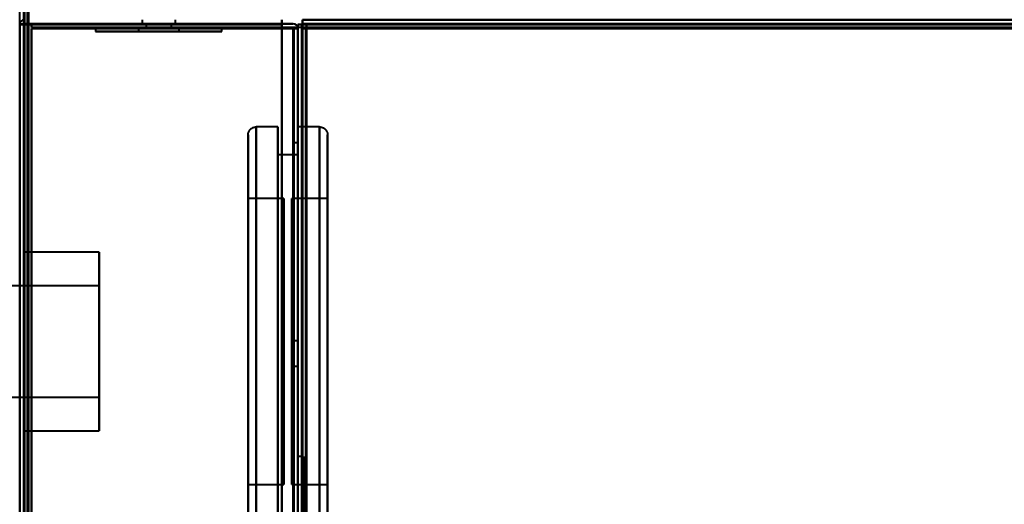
# Model space of a CAD drawing. Header units: millimetres. Extents: x -1087 to 1688, y -120 to 1010.
# Tile 41 of 86: x -533 to -409, y 842 to 903. Entities that reach past the tile are written whole.
import ezdxf

# ---------------------------------------------------------------- set-up
doc = ezdxf.new("R2010")
doc.units = ezdxf.units.MM
doc.layers.add('G-IMPT', color=8, linetype='Continuous', lineweight=40)

# ---------------------------------------------------------------- blocks, each defined once
blk = doc.blocks.new('NEXA 700 CALQUES_dwg-751640-Arrière')
at = {"layer": 'G-IMPT'}
for p, q in [((-532.53, 937.27), (-532.53, 129.47)), ((-533.03, 902.77), (-532.43, 902.77)), ((-533.03, 902.77), (-532.43, 902.77)), ((-532.43, 902.77), (-533.03, 902.77)), ((-532.43, 902.77), (-533.03, 902.77)), ((535.47, 902.37), (-531.53, 902.37)), ((-523.48, 902.37), (-523.48, 901.87)), ((-523.48, 902.37), (-523.48, 901.87)), ((-523.48, 902.37), (-512.49, 902.37)), ((-523.48, 902.37), (-518.58, 902.37)), ((-523.48, 902.37), (-512.49, 902.37)), ((-523.48, 902.37), (-518.58, 902.37)), ((-507.58, 902.37), (-523.48, 902.37)), ((-507.58, 902.37), (-523.48, 902.37)), ((-507.58, 902.37), (-523.48, 902.37)), ((-507.58, 902.37), (-523.48, 902.37)), ((-518.58, 902.37), (-507.58, 902.37)), ((-518.58, 902.37), (-507.58, 902.37)), ((-518.08, 902.37), (-518.08, 901.87)), ((-518.08, 902.37), (-518.08, 901.87)), ((-518.08, 902.37), (-512.98, 902.37)), ((-518.08, 902.37), (-512.98, 902.37)), ((-518.08, 902.37), (-512.98, 902.37)), ((-518.08, 902.37), (-512.98, 902.37)), ((-516.51, 902.37), (-518.08, 902.37)), ((-514.55, 902.37), (-518.08, 902.37)), ((-516.51, 902.37), (-518.08, 902.37)), ((-514.55, 902.37), (-518.08, 902.37)), ((-517.63, 903.37), (-517.63, 902.87)), ((-517.63, 903.37), (-517.63, 902.87)), ((-517.63, 902.87), (-513.43, 902.87)), ((-517.63, 902.87), (-513.43, 902.87)), ((-517.63, 902.87), (-513.43, 902.87)), ((-517.63, 902.87), (-513.43, 902.87)), ((-513.43, 902.87), (-517.63, 902.87)), ((-513.43, 902.87), (-517.63, 902.87)), ((-513.43, 902.87), (-517.63, 902.87)), ((-513.43, 902.87), (-517.63, 902.87)), ((-517.13, 902.87), (-517.13, 902.37)), ((-517.13, 902.87), (-517.13, 902.37)), ((-517.13, 902.87), (-515.53, 902.87)), ((-517.13, 902.87), (-515.53, 902.87)), ((-515.53, 902.87), (-517.13, 902.87)), ((-513.93, 902.87), (-517.13, 902.87)), ((-515.53, 902.87), (-517.13, 902.87)), ((-513.93, 902.87), (-517.13, 902.87)), ((-517.13, 902.37), (-513.93, 902.37)), ((-517.13, 902.37), (-513.93, 902.37)), ((-517.13, 902.37), (-513.93, 902.37)), ((-517.13, 902.37), (-513.93, 902.37)), ((-513.93, 902.37), (-517.13, 902.37)), ((-513.93, 902.37), (-517.13, 902.37)), ((-513.93, 902.37), (-517.13, 902.37)), ((-513.93, 902.37), (-517.13, 902.37)), ((-512.98, 902.37), (-516.51, 902.37)), ((-512.98, 902.37), (-516.51, 902.37)), ((-515.53, 902.87), (-513.93, 902.87)), ((-515.53, 902.87), (-513.93, 902.87)), ((-513.93, 902.87), (-515.53, 902.87)), ((-513.93, 902.87), (-515.53, 902.87)), ((-513.93, 902.37), (-513.93, 902.87)), ((-513.93, 902.37), (-513.93, 902.87)), ((-513.43, 902.87), (-513.43, 903.37)), ((-513.43, 902.87), (-513.43, 903.37)), ((-512.98, 901.87), (-512.98, 902.37)), ((-512.98, 901.87), (-512.98, 902.37)), ((-507.58, 901.87), (-507.58, 902.37)), ((-507.58, 901.87), (-507.58, 902.37)), ((-498.03, 902.27), (-498.63, 902.27)), ((-498.63, 902.27), (-498.03, 902.27)), ((-498.03, 902.27), (-498.63, 902.27)), ((-498.63, 902.27), (-498.03, 902.27)), ((-498.03, 902.77), (-498.03, 128.97)), ((-498.03, 902.77), (-497.43, 902.77)), ((-497.43, 902.77), (-498.03, 902.77)), ((-498.03, 129.47), (-498.03, 902.27)), ((-497.53, 902.27), (-496.93, 902.27)), ((-496.93, 902.27), (-497.53, 902.27)), ((501.37, 903.37), (-497.43, 903.37)), ((-497.43, 902.77), (-497.43, 903.37)), ((-497.43, 903.37), (-497.43, 902.77)), ((-496.93, 902.27), (-496.93, 902.87)), ((-496.93, 902.87), (-496.93, 902.27)), ((-523.48, 901.87), (-508.19, 901.87)), ((-523.48, 901.87), (-508.19, 901.87)), ((-512.49, 901.87), (-523.48, 901.87)), ((-512.49, 901.87), (-523.48, 901.87)), ((-522.87, 901.87), (-507.58, 901.87)), ((-522.87, 901.87), (-507.58, 901.87)), ((-508.19, 901.87), (-518.58, 901.87)), ((-508.19, 901.87), (-518.58, 901.87)), ((-518.08, 901.87), (-514.55, 901.87)), ((-518.08, 901.87), (-514.55, 901.87)), ((-513.17, 901.87), (-518.08, 901.87)), ((-513.17, 901.87), (-518.08, 901.87)), ((-512.98, 901.87), (-517.89, 901.87)), ((-512.98, 901.87), (-517.89, 901.87)), ((-516.51, 901.87), (-513.17, 901.87)), ((-516.51, 901.87), (-513.17, 901.87)), ((-514.55, 901.87), (-512.98, 901.87)), ((-514.55, 901.87), (-512.98, 901.87)), ((-513.17, 901.87), (-512.98, 901.87)), ((-513.17, 901.87), (-512.98, 901.87)), ((-507.58, 901.87), (-512.49, 901.87)), ((-507.58, 901.87), (-512.49, 901.87)), ((-507.58, 901.87), (-508.19, 901.87)), ((-507.58, 901.87), (-508.19, 901.87)), ((-500.53, 889.87), (-503.28, 889.87)), ((-503.28, 889.87), (-503.28, 862.87)), ((-503.28, 889.87), (-503.28, 835.87)), ((-503.28, 862.87), (-503.28, 889.87)), ((-500.53, 889.87), (-500.53, 862.87)), ((-500.53, 862.87), (-500.53, 889.87)), ((-495.28, 889.87), (-498.03, 889.87)), ((-498.03, 862.87), (-498.03, 889.87)), ((-498.03, 889.87), (-498.03, 835.87)), ((-498.03, 889.87), (-498.03, 835.87)), ((-495.28, 835.87), (-495.28, 889.87)), ((-495.28, 835.87), (-495.28, 889.87)), ((-495.28, 889.87), (-495.28, 862.87)), ((-495.28, 889.87), (-495.28, 862.87)), ((-504.28, 888.87), (-504.28, 862.87)), ((-504.28, 862.87), (-504.28, 888.87)), ((-504.28, 836.87), (-504.28, 888.87)), ((-494.28, 862.87), (-494.28, 888.87)), ((-494.28, 888.87), (-494.28, 862.87)), ((-494.28, 888.87), (-494.28, 836.87)), ((-498.03, 887.87), (-498.53, 887.87)), ((-498.53, 887.87), (-498.53, 862.87)), ((-498.53, 862.87), (-498.53, 887.87)), ((-498.03, 887.87), (-498.03, 862.87)), ((-498.03, 862.87), (-498.03, 887.87)), ((-498.03, 886.37), (-500.53, 886.37)), ((-500.53, 886.37), (-500.53, 862.87)), ((-500.53, 862.87), (-500.53, 886.37)), ((-498.03, 886.37), (-498.03, 862.87)), ((-498.03, 862.87), (-498.03, 886.37)), ((-499.78, 880.87), (-504.28, 880.87)), ((-504.28, 880.87), (-504.28, 862.87)), ((-504.28, 844.87), (-504.28, 880.87)), ((-504.28, 844.87), (-504.28, 880.87)), ((-499.78, 880.87), (-499.78, 844.87)), ((-499.78, 880.87), (-499.78, 844.87)), ((-499.78, 862.87), (-499.78, 880.87)), ((-494.28, 880.87), (-498.78, 880.87)), ((-498.78, 862.87), (-498.78, 880.87)), ((-498.78, 880.87), (-498.78, 862.87)), ((-494.28, 862.87), (-494.28, 880.87)), ((-494.28, 880.87), (-494.28, 862.87)), ((-523.03, 874.12), (-532.53, 874.12)), ((-532.53, 862.87), (-532.53, 874.12)), ((-532.53, 874.12), (-532.53, 862.87)), ((-523.03, 851.62), (-523.03, 874.12)), ((-523.03, 851.62), (-523.03, 874.12)), ((-523.03, 874.12), (-523.03, 862.87)), ((-523.03, 869.87), (-564.03, 869.87)), ((-523.03, 862.87), (-523.03, 869.87)), ((-523.03, 869.87), (-523.03, 862.87)), ((-532.53, 851.62), (-532.53, 862.87)), ((-532.53, 862.87), (-532.53, 851.62)), ((-523.03, 855.87), (-523.03, 862.87)), ((-523.03, 862.87), (-523.03, 855.87)), ((-523.03, 862.87), (-523.03, 851.62)), ((-523.03, 862.87), (-523.03, 851.62)), ((-504.28, 862.87), (-504.28, 844.87)), ((-504.28, 862.87), (-504.28, 844.87)), ((-504.28, 862.87), (-504.28, 836.87)), ((-504.28, 836.87), (-504.28, 862.87)), ((-503.28, 862.87), (-503.28, 835.87)), ((-503.28, 835.87), (-503.28, 862.87)), ((-500.53, 862.87), (-500.53, 835.87)), ((-500.53, 835.87), (-500.53, 862.87)), ((-500.53, 862.87), (-500.53, 839.37)), ((-500.53, 839.37), (-500.53, 862.87)), ((-499.78, 844.87), (-499.78, 862.87)), ((-499.78, 844.87), (-499.78, 862.87)), ((-498.78, 844.87), (-498.78, 862.87)), ((-498.78, 862.87), (-498.78, 844.87)), ((-498.03, 862.97), (-498.53, 862.97)), ((-498.53, 862.97), (-498.53, 861.37)), ((-498.53, 861.37), (-498.53, 862.97)), ((-498.53, 862.87), (-498.53, 837.87)), ((-498.53, 837.87), (-498.53, 862.87)), ((-498.03, 861.37), (-498.03, 862.97)), ((-498.03, 862.97), (-498.03, 861.37)), ((-498.03, 862.87), (-498.03, 839.37)), ((-498.03, 862.87), (-498.03, 837.87)), ((-498.03, 839.37), (-498.03, 862.87)), ((-498.03, 837.87), (-498.03, 862.87)), ((-498.03, 835.87), (-498.03, 862.87)), ((-498.03, 835.87), (-498.03, 862.87)), ((-495.28, 862.87), (-495.28, 835.87)), ((-494.28, 844.87), (-494.28, 862.87)), ((-494.28, 836.87), (-494.28, 862.87)), ((-494.28, 862.87), (-494.28, 844.87)), ((-494.28, 862.87), (-494.28, 836.87)), ((-498.53, 861.37), (-498.53, 859.77)), ((-498.53, 859.77), (-498.53, 861.37)), ((-498.03, 859.77), (-498.03, 861.37)), ((-498.03, 861.37), (-498.03, 859.77)), ((-498.53, 859.77), (-498.03, 859.77)), ((-564.03, 855.87), (-523.03, 855.87)), ((-532.53, 851.62), (-523.03, 851.62)), ((-497.33, 848.37), (-498.03, 848.37)), ((-498.03, 713.37), (-498.03, 848.37)), ((-498.03, 848.37), (-498.03, 713.37)), ((-497.33, 713.37), (-497.33, 848.37)), ((-497.33, 848.37), (-497.33, 713.37)), ((-504.28, 844.87), (-499.78, 844.87)), ((-498.78, 844.87), (-494.28, 844.87))]:
    blk.add_line(p, q, dxfattribs=at)
at = {"layer": 'G-IMPT', "flags": 128}
for points in [[(-533.03, 128.97), (-533.03, 331.17), (-533.03, 533.37), (-533.03, 735.57), (-533.03, 937.77)], [(-532.53, 128.97), (-532.53, 331.17), (-532.53, 533.37), (-532.53, 735.57), (-532.53, 937.77)], [(-532.53, 937.27), (-532.53, 735.32), (-532.53, 533.37), (-532.53, 331.42), (-532.53, 129.47)], [(-532.53, 129.47), (-532.53, 331.42), (-532.53, 533.37), (-532.53, 735.32), (-532.53, 937.27)], [(-532.53, 937.27), (-532.53, 735.32), (-532.53, 533.37), (-532.53, 331.42), (-532.53, 129.47)], [(-532.53, 129.47), (-532.53, 331.42), (-532.53, 533.37), (-532.53, 735.32), (-532.53, 937.27)], [(-532.53, 937.27), (-532.53, 735.32), (-532.53, 533.37), (-532.53, 331.42), (-532.53, 129.47)], [(-532.53, 129.47), (-532.53, 331.42), (-532.53, 533.37), (-532.53, 735.32), (-532.53, 937.27)], [(-532.43, 937.77), (-532.43, 735.57), (-532.43, 533.37), (-532.43, 331.17), (-532.43, 128.97)], [(-532.43, 128.97), (-532.43, 331.17), (-532.43, 533.37), (-532.43, 735.57), (-532.43, 937.77)], [(-532.43, 937.77), (-532.43, 735.57), (-532.43, 533.37), (-532.43, 331.17), (-532.43, 128.97)], [(-532.03, 937.27), (-532.03, 735.32), (-532.03, 533.37), (-532.03, 331.42), (-532.03, 129.47)], [(-532.03, 129.47), (-532.03, 331.42), (-532.03, 533.37), (-532.03, 735.32), (-532.03, 937.27)], [(-532.03, 937.27), (-532.03, 735.32), (-532.03, 533.37), (-532.03, 331.42), (-532.03, 129.47)], [(-531.93, 129.47), (-531.93, 331.42), (-531.93, 533.37), (-531.93, 735.32), (-531.93, 937.27)], [(-531.93, 937.27), (-531.93, 735.32), (-531.93, 533.37), (-531.93, 331.42), (-531.93, 129.47)], [(-531.93, 129.47), (-531.93, 331.42), (-531.93, 533.37), (-531.93, 735.32), (-531.93, 937.27)], [(-533.03, 902.77), (-532.89, 902.78), (-532.76, 902.8), (-532.62, 902.81), (-532.48, 902.82)], [(-532.48, 902.82), (-532.62, 902.81), (-532.76, 902.8), (-532.89, 902.78), (-533.03, 902.77)], [(-533.03, 902.77), (-533.03, 709.32), (-533.03, 515.87), (-533.03, 322.42), (-533.03, 128.97)], [(-533.03, 902.77), (-532.89, 902.77), (-532.76, 902.77), (-532.62, 902.77), (-532.48, 902.77)], [(-532.48, 902.77), (-532.62, 902.77), (-532.76, 902.77), (-532.89, 902.77), (-533.03, 902.77)], [(-532.53, 810.67), (-532.53, 833.7), (-532.53, 856.72), (-532.53, 879.75), (-532.53, 902.77)], [(-532.53, 902.77), (-532.53, 709.32), (-532.53, 515.87), (-532.53, 322.42), (-532.53, 128.97)], [(-532.48, 902.82), (-524.37, 902.83), (-516.26, 902.85), (-508.14, 902.86), (-500.03, 902.87)], [(-500.03, 902.87), (-508.14, 902.86), (-516.26, 902.85), (-524.37, 902.83), (-532.48, 902.82)], [(-532.48, 902.77), (-524.37, 902.77), (-516.26, 902.77), (-508.14, 902.77), (-500.03, 902.77)], [(-500.03, 902.77), (-508.14, 902.77), (-516.26, 902.77), (-524.37, 902.77), (-532.48, 902.77)], [(-500.03, 902.87), (-508.13, 902.87), (-516.23, 902.87), (-524.33, 902.87), (-532.43, 902.87)], [(-532.43, 902.87), (-524.33, 902.87), (-516.23, 902.87), (-508.13, 902.87), (-500.03, 902.87)], [(-532.43, 902.77), (-532.43, 879.75), (-532.43, 856.72), (-532.43, 833.7), (-532.43, 810.67)], [(-532.43, 128.97), (-532.43, 322.42), (-532.43, 515.87), (-532.43, 709.32), (-532.43, 902.77)], [(-500.03, 902.77), (-508.13, 902.77), (-516.23, 902.77), (-524.33, 902.77), (-532.43, 902.77)], [(-532.43, 902.77), (-532.43, 709.32), (-532.43, 515.87), (-532.43, 322.42), (-532.43, 128.97)], [(-500.03, 902.77), (-508.13, 902.77), (-516.23, 902.77), (-524.33, 902.77), (-532.43, 902.77)], [(-532.43, 902.77), (-524.33, 902.77), (-516.23, 902.77), (-508.13, 902.77), (-500.03, 902.77)], [(-532.43, 810.67), (-532.43, 833.7), (-532.43, 856.72), (-532.43, 879.75), (-532.43, 902.77)], [(-532.43, 902.77), (-524.33, 902.77), (-516.23, 902.77), (-508.13, 902.77), (-500.03, 902.77)], [(-532.43, 902.77), (-532.43, 879.75), (-532.43, 856.72), (-532.43, 833.7), (-532.43, 810.67)], [(-500.03, 902.77), (-508.13, 902.77), (-516.23, 902.77), (-524.33, 902.77), (-532.43, 902.77)], [(-532.43, 128.97), (-532.43, 322.42), (-532.43, 515.87), (-532.43, 709.32), (-532.43, 902.77)], [(-532.43, 902.77), (-524.33, 902.77), (-516.23, 902.77), (-508.13, 902.77), (-500.03, 902.77)], [(-531.53, 902.37), (-531.53, 902.5), (-531.53, 902.62), (-531.53, 902.75), (-531.53, 902.87)], [(-531.53, 902.87), (-531.53, 902.75), (-531.53, 902.62), (-531.53, 902.5), (-531.53, 902.37)], [(-531.53, 902.87), (-523.66, 902.87), (-515.78, 902.87), (-507.91, 902.87), (-500.03, 902.87)], [(-500.03, 902.87), (-507.91, 902.87), (-515.78, 902.87), (-523.66, 902.87), (-531.53, 902.87)], [(-531.53, 902.37), (-531.53, 902.5), (-531.53, 902.62), (-531.53, 902.75), (-531.53, 902.87)], [(-531.53, 902.87), (-523.66, 902.87), (-515.78, 902.87), (-507.91, 902.87), (-500.03, 902.87)], [(-500.03, 902.87), (-507.91, 902.87), (-515.78, 902.87), (-523.66, 902.87), (-531.53, 902.87)], [(-531.53, 902.87), (-531.53, 902.75), (-531.53, 902.62), (-531.53, 902.5), (-531.53, 902.37)], [(-498.63, 902.37), (-506.86, 902.37), (-515.08, 902.37), (-523.31, 902.37), (-531.53, 902.37)], [(-531.53, 902.37), (-523.31, 902.37), (-515.08, 902.37), (-506.86, 902.37), (-498.63, 902.37)], [(-498.58, 902.32), (-506.82, 902.33), (-515.06, 902.35), (-523.29, 902.36), (-531.53, 902.37)], [(-531.53, 902.37), (-523.29, 902.36), (-515.06, 902.35), (-506.82, 902.33), (-498.58, 902.32)], [(-531.53, 902.27), (-531.53, 879.37), (-531.53, 856.47), (-531.53, 833.57), (-531.53, 810.67)], [(-531.53, 810.67), (-531.53, 833.57), (-531.53, 856.47), (-531.53, 879.37), (-531.53, 902.27)], [(-531.53, 810.67), (-531.53, 833.57), (-531.53, 856.47), (-531.53, 879.37), (-531.53, 902.27)], [(-531.53, 902.27), (-523.66, 902.27), (-515.78, 902.27), (-507.91, 902.27), (-500.03, 902.27)], [(-498.63, 902.27), (-506.86, 902.27), (-515.08, 902.27), (-523.31, 902.27), (-531.53, 902.27)], [(-531.53, 902.27), (-531.53, 879.37), (-531.53, 856.47), (-531.53, 833.57), (-531.53, 810.67)], [(-531.53, 129.47), (-531.53, 322.67), (-531.53, 515.87), (-531.53, 709.07), (-531.53, 902.27)], [(-531.53, 902.27), (-523.31, 902.27), (-515.08, 902.27), (-506.86, 902.27), (-498.63, 902.27)], [(-531.53, 902.27), (-531.53, 709.07), (-531.53, 515.87), (-531.53, 322.67), (-531.53, 129.47)], [(-531.53, 129.47), (-531.53, 322.67), (-531.53, 515.87), (-531.53, 709.07), (-531.53, 902.27)], [(-500.03, 902.27), (-507.91, 902.27), (-515.78, 902.27), (-523.66, 902.27), (-531.53, 902.27)], [(-531.53, 902.27), (-531.53, 709.07), (-531.53, 515.87), (-531.53, 322.67), (-531.53, 129.47)], [(-500.03, 902.27), (-507.91, 902.27), (-515.78, 902.27), (-523.66, 902.27), (-531.53, 902.27)], [(-531.53, 902.27), (-523.29, 902.27), (-515.06, 902.27), (-506.82, 902.27), (-498.58, 902.27)], [(-498.58, 902.27), (-506.82, 902.27), (-515.06, 902.27), (-523.29, 902.27), (-531.53, 902.27)], [(-531.53, 902.27), (-523.66, 902.27), (-515.78, 902.27), (-507.91, 902.27), (-500.03, 902.27)], [(-500.03, 902.87), (-500.03, 903), (-500.03, 903.12), (-500.03, 903.25), (-500.03, 903.37)], [(-500.03, 903.37), (-500.03, 903.25), (-500.03, 903.12), (-500.03, 903), (-500.03, 902.87)], [(-500.03, 902.87), (-500.03, 903), (-500.03, 903.12), (-500.03, 903.25), (-500.03, 903.37)], [(-500.03, 903.37), (-500.03, 903.25), (-500.03, 903.12), (-500.03, 903), (-500.03, 902.87)], [(-498.63, 902.87), (-498.98, 902.87), (-499.33, 902.87), (-499.68, 902.87), (-500.03, 902.87)], [(-500.03, 902.87), (-499.68, 902.87), (-499.33, 902.87), (-498.98, 902.87), (-498.63, 902.87)], [(-500.03, 902.87), (-499.68, 902.87), (-499.33, 902.87), (-498.98, 902.87), (-498.63, 902.87)], [(-498.63, 902.87), (-498.98, 902.87), (-499.33, 902.87), (-499.68, 902.87), (-500.03, 902.87)], [(-500.03, 128.97), (-500.03, 322.42), (-500.03, 515.87), (-500.03, 709.32), (-500.03, 902.77)], [(-500.03, 902.77), (-500.03, 709.32), (-500.03, 515.87), (-500.03, 322.42), (-500.03, 128.97)], [(-500.03, 128.97), (-500.03, 322.42), (-500.03, 515.87), (-500.03, 709.32), (-500.03, 902.77)], [(-500.03, 902.77), (-500.03, 902.65), (-500.03, 902.52), (-500.03, 902.4), (-500.03, 902.27)], [(-500.03, 902.27), (-500.03, 902.4), (-500.03, 902.52), (-500.03, 902.65), (-500.03, 902.77)], [(-500.03, 902.27), (-500.03, 902.4), (-500.03, 902.52), (-500.03, 902.65), (-500.03, 902.77)], [(-500.03, 902.77), (-500.03, 709.32), (-500.03, 515.87), (-500.03, 322.42), (-500.03, 128.97)], [(-500.03, 902.77), (-500.03, 902.65), (-500.03, 902.52), (-500.03, 902.4), (-500.03, 902.27)], [(-500.03, 902.27), (-500.03, 709.07), (-500.03, 515.87), (-500.03, 322.67), (-500.03, 129.47)], [(-500.03, 129.47), (-500.03, 322.67), (-500.03, 515.87), (-500.03, 709.07), (-500.03, 902.27)], [(-500.03, 129.47), (-500.03, 322.67), (-500.03, 515.87), (-500.03, 709.07), (-500.03, 902.27)], [(-500.03, 902.27), (-499.68, 902.27), (-499.33, 902.27), (-498.98, 902.27), (-498.63, 902.27)], [(-498.63, 902.27), (-498.98, 902.27), (-499.33, 902.27), (-499.68, 902.27), (-500.03, 902.27)], [(-498.63, 902.27), (-498.98, 902.27), (-499.33, 902.27), (-499.68, 902.27), (-500.03, 902.27)], [(-500.03, 902.27), (-500.03, 709.07), (-500.03, 515.87), (-500.03, 322.67), (-500.03, 129.47)], [(-500.03, 902.27), (-499.68, 902.27), (-499.33, 902.27), (-498.98, 902.27), (-498.63, 902.27)], [(-498.63, 129.47), (-498.63, 322.67), (-498.63, 515.87), (-498.63, 709.07), (-498.63, 902.27)], [(-498.63, 902.27), (-498.63, 709.07), (-498.63, 515.87), (-498.63, 322.67), (-498.63, 129.47)], [(-498.63, 902.27), (-498.63, 709.07), (-498.63, 515.87), (-498.63, 322.67), (-498.63, 129.47)], [(-498.63, 129.47), (-498.63, 322.67), (-498.63, 515.87), (-498.63, 709.07), (-498.63, 902.27)], [(-498.63, 129.47), (-498.63, 322.67), (-498.63, 515.87), (-498.63, 709.07), (-498.63, 902.27)], [(-498.63, 902.27), (-498.63, 709.07), (-498.63, 515.87), (-498.63, 322.67), (-498.63, 129.47)], [(-498.03, 902.27), (-498.17, 902.28), (-498.31, 902.3), (-498.44, 902.31), (-498.58, 902.32)], [(-498.58, 902.32), (-498.44, 902.31), (-498.31, 902.3), (-498.17, 902.28), (-498.03, 902.27)], [(-498.58, 902.27), (-498.44, 902.27), (-498.31, 902.27), (-498.17, 902.27), (-498.03, 902.27)], [(-498.03, 902.27), (-498.17, 902.27), (-498.31, 902.27), (-498.44, 902.27), (-498.58, 902.27)], [(-498.53, 129.47), (-498.53, 322.67), (-498.53, 515.87), (-498.53, 709.07), (-498.53, 902.27)], [(-498.53, 902.27), (-498.53, 709.07), (-498.53, 515.87), (-498.53, 322.67), (-498.53, 129.47)], [(-498.03, 902.77), (-498.03, 709.32), (-498.03, 515.87), (-498.03, 322.42), (-498.03, 128.97)], [(-497.53, 902.77), (-497.66, 902.77), (-497.78, 902.77), (-497.91, 902.77), (-498.03, 902.77)], [(-498.03, 128.97), (-498.03, 322.42), (-498.03, 515.87), (-498.03, 709.32), (-498.03, 902.77)], [(-498.03, 902.77), (-498.03, 902.65), (-498.03, 902.52), (-498.03, 902.4), (-498.03, 902.27)], [(-498.03, 902.27), (-498.03, 902.4), (-498.03, 902.52), (-498.03, 902.65), (-498.03, 902.77)], [(-498.03, 902.77), (-497.91, 902.77), (-497.78, 902.77), (-497.66, 902.77), (-497.53, 902.77)], [(-498.03, 902.27), (-498.03, 717.05), (-498.03, 531.82), (-498.03, 346.6), (-498.03, 161.37)], [(-498.03, 902.27), (-498.03, 709.07), (-498.03, 515.87), (-498.03, 322.67), (-498.03, 129.47)], [(-498.03, 161.37), (-498.03, 346.6), (-498.03, 531.82), (-498.03, 717.05), (-498.03, 902.27)], [(-498.03, 129.47), (-498.03, 322.67), (-498.03, 515.87), (-498.03, 709.07), (-498.03, 902.27)], [(-498.03, 902.27), (-498.03, 709.07), (-498.03, 515.87), (-498.03, 322.67), (-498.03, 129.47)], [(-498.03, 129.47), (-498.03, 322.67), (-498.03, 515.87), (-498.03, 709.07), (-498.03, 902.27)], [(-497.48, 902.77), (-497.49, 902.77), (-497.51, 902.77), (-497.52, 902.77), (-497.53, 902.77)], [(-497.53, 902.27), (-497.53, 902.4), (-497.53, 902.52), (-497.53, 902.65), (-497.53, 902.77)], [(-497.53, 902.77), (-497.53, 709.32), (-497.53, 515.87), (-497.53, 322.42), (-497.53, 128.97)], [(-497.53, 902.77), (-497.53, 902.65), (-497.53, 902.52), (-497.53, 902.4), (-497.53, 902.27)], [(-497.53, 129.47), (-497.53, 322.67), (-497.53, 515.87), (-497.53, 709.07), (-497.53, 902.27)], [(-497.53, 902.27), (-497.41, 902.27), (-497.28, 902.27), (-497.16, 902.27), (-497.03, 902.27)], [(-497.03, 902.27), (-497.16, 902.27), (-497.28, 902.27), (-497.41, 902.27), (-497.53, 902.27)], [(-497.53, 902.27), (-497.53, 709.07), (-497.53, 515.87), (-497.53, 322.67), (-497.53, 129.47)], [(-497.53, 129.47), (-497.53, 322.67), (-497.53, 515.87), (-497.53, 709.07), (-497.53, 902.27)], [(-497.53, 902.27), (-497.53, 709.07), (-497.53, 515.87), (-497.53, 322.67), (-497.53, 129.47)], [(-497.53, 129.47), (-497.53, 322.67), (-497.53, 515.87), (-497.53, 709.07), (-497.53, 902.27)], [(-497.53, 902.27), (-497.53, 709.07), (-497.53, 515.87), (-497.53, 322.67), (-497.53, 129.47)], [(-497.43, 902.77), (-497.44, 902.77), (-497.46, 902.77), (-497.47, 902.77), (-497.48, 902.77)], [(501.37, 903.37), (251.67, 903.37), (1.97, 903.37), (-247.73, 903.37), (-497.43, 903.37)], [(-497.43, 903.37), (-497.43, 903.25), (-497.43, 903.12), (-497.43, 903), (-497.43, 902.87)], [(-497.43, 902.87), (-497.43, 903), (-497.43, 903.12), (-497.43, 903.25), (-497.43, 903.37)], [(-497.43, 903.37), (-247.73, 903.37), (1.97, 903.37), (251.67, 903.37), (501.37, 903.37)], [(-497.43, 902.87), (-497.43, 902.86), (-497.43, 902.85), (-497.43, 902.83), (-497.43, 902.82)], [(501.37, 902.87), (251.67, 902.87), (1.97, 902.87), (-247.73, 902.87), (-497.43, 902.87)], [(-497.43, 902.87), (-497.31, 902.87), (-497.18, 902.87), (-497.06, 902.87), (-496.93, 902.87)], [(-496.93, 902.87), (-497.06, 902.87), (-497.18, 902.87), (-497.31, 902.87), (-497.43, 902.87)], [(-497.43, 902.82), (-497.43, 902.81), (-497.43, 902.8), (-497.43, 902.78), (-497.43, 902.77)], [(501.37, 902.77), (251.67, 902.77), (1.97, 902.77), (-247.73, 902.77), (-497.43, 902.77)], [(-497.43, 902.77), (-497.43, 709.32), (-497.43, 515.87), (-497.43, 322.42), (-497.43, 128.97)], [(-497.43, 128.97), (-497.43, 322.42), (-497.43, 515.87), (-497.43, 709.32), (-497.43, 902.77)], [(-497.43, 902.77), (-247.73, 902.77), (1.97, 902.77), (251.67, 902.77), (501.37, 902.77)], [(-497.43, 128.97), (-497.43, 322.42), (-497.43, 515.87), (-497.43, 709.32), (-497.43, 902.77)], [(-497.43, 902.77), (-247.73, 902.77), (1.97, 902.77), (251.67, 902.77), (501.37, 902.77)], [(-497.03, 129.37), (-497.03, 322.62), (-497.03, 515.87), (-497.03, 709.12), (-497.03, 902.37)], [(-497.03, 902.37), (-497.03, 902.36), (-497.03, 902.35), (-497.03, 902.33), (-497.03, 902.32)], [(-496.98, 902.37), (-496.99, 902.37), (-497.01, 902.37), (-497.02, 902.37), (-497.03, 902.37)], [(-497.03, 902.37), (-247.53, 902.37), (1.97, 902.37), (251.47, 902.37), (500.97, 902.37)], [(500.97, 902.37), (251.47, 902.37), (1.97, 902.37), (-247.53, 902.37), (-497.03, 902.37)], [(-497.03, 902.37), (-497.03, 709.12), (-497.03, 515.87), (-497.03, 322.62), (-497.03, 129.37)], [(-497.03, 902.32), (-497.03, 902.31), (-497.03, 902.3), (-497.03, 902.28), (-497.03, 902.27)], [(-497.03, 902.27), (-497.03, 709.07), (-497.03, 515.87), (-497.03, 322.67), (-497.03, 129.47)], [(-497.03, 902.27), (-497.02, 902.27), (-497.01, 902.27), (-496.99, 902.27), (-496.98, 902.27)], [(-497.03, 129.47), (-497.03, 322.67), (-497.03, 515.87), (-497.03, 709.07), (-497.03, 902.27)], [(-496.93, 902.37), (-496.94, 902.37), (-496.96, 902.37), (-496.97, 902.37), (-496.98, 902.37)], [(-496.98, 902.27), (-496.97, 902.27), (-496.96, 902.27), (-496.94, 902.27), (-496.93, 902.27)], [(-496.93, 902.87), (-247.48, 902.87), (1.97, 902.87), (251.42, 902.87), (500.87, 902.87)], [(500.87, 902.87), (251.42, 902.87), (1.97, 902.87), (-247.48, 902.87), (-496.93, 902.87)], [(-496.93, 902.87), (-496.93, 902.75), (-496.93, 902.62), (-496.93, 902.5), (-496.93, 902.37)], [(-496.93, 902.37), (-496.93, 902.5), (-496.93, 902.62), (-496.93, 902.75), (-496.93, 902.87)], [(-496.93, 902.87), (-247.48, 902.87), (1.97, 902.87), (251.42, 902.87), (500.87, 902.87)], [(500.87, 902.87), (251.42, 902.87), (1.97, 902.87), (-247.48, 902.87), (-496.93, 902.87)], [(-496.93, 902.87), (-247.48, 902.87), (1.97, 902.87), (251.42, 902.87), (500.87, 902.87)], [(500.87, 902.87), (251.42, 902.87), (1.97, 902.87), (-247.48, 902.87), (-496.93, 902.87)], [(500.87, 902.37), (251.42, 902.37), (1.97, 902.37), (-247.48, 902.37), (-496.93, 902.37)], [(-496.93, 902.37), (-247.48, 902.37), (1.97, 902.37), (251.42, 902.37), (500.87, 902.37)], [(-496.93, 902.32), (-496.93, 902.33), (-496.93, 902.35), (-496.93, 902.36), (-496.93, 902.37)], [(-496.93, 902.27), (-496.93, 902.28), (-496.93, 902.3), (-496.93, 902.31), (-496.93, 902.32)], [(-496.93, 161.37), (-496.93, 346.6), (-496.93, 531.82), (-496.93, 717.05), (-496.93, 902.27)], [(-496.93, 902.27), (-247.48, 902.27), (1.97, 902.27), (251.42, 902.27), (500.87, 902.27)], [(-496.93, 902.27), (-496.93, 717.05), (-496.93, 531.82), (-496.93, 346.6), (-496.93, 161.37)], [(500.87, 902.27), (251.42, 902.27), (1.97, 902.27), (-247.48, 902.27), (-496.93, 902.27)], [(-504.28, 888.87), (-504.28, 888.91), (-504.28, 888.95), (-504.27, 888.99), (-504.27, 889.03), (-504.26, 889.07), (-504.25, 889.11), (-504.24, 889.15), (-504.23, 889.19), (-504.22, 889.22), (-504.2, 889.26), (-504.19, 889.3), (-504.17, 889.33), (-504.15, 889.37), (-504.13, 889.4), (-504.11, 889.44), (-504.08, 889.47), (-504.06, 889.5), (-504.03, 889.53), (-504.01, 889.56), (-503.98, 889.59), (-503.95, 889.62), (-503.92, 889.64), (-503.89, 889.67), (-503.85, 889.69), (-503.82, 889.71), (-503.79, 889.73), (-503.75, 889.75), (-503.72, 889.77), (-503.68, 889.79), (-503.64, 889.8), (-503.61, 889.82), (-503.57, 889.83), (-503.53, 889.84), (-503.49, 889.85), (-503.45, 889.86), (-503.41, 889.86), (-503.37, 889.87), (-503.33, 889.87), (-503.29, 889.87), (-503.28, 889.87)], [(-495.28, 889.87), (-495.24, 889.87), (-495.2, 889.87), (-495.16, 889.87), (-495.12, 889.86), (-495.08, 889.85), (-495.04, 889.84), (-495, 889.83), (-494.97, 889.82), (-494.93, 889.81), (-494.89, 889.79), (-494.85, 889.78), (-494.82, 889.76), (-494.78, 889.74), (-494.75, 889.72), (-494.72, 889.7), (-494.68, 889.67), (-494.65, 889.65), (-494.62, 889.62), (-494.59, 889.6), (-494.56, 889.57), (-494.54, 889.54), (-494.51, 889.51), (-494.48, 889.48), (-494.46, 889.45), (-494.44, 889.41), (-494.42, 889.38), (-494.4, 889.34), (-494.38, 889.31), (-494.36, 889.27), (-494.35, 889.23), (-494.33, 889.2), (-494.32, 889.16), (-494.31, 889.12), (-494.3, 889.08), (-494.29, 889.04), (-494.29, 889), (-494.28, 888.96), (-494.28, 888.92), (-494.28, 888.88), (-494.28, 888.87)], [(-504.28, 842.02), (-504.28, 842.66), (-504.28, 843.33), (-504.28, 844.03), (-504.28, 844.76), (-504.28, 845.52), (-504.28, 846.31), (-504.28, 847.12), (-504.28, 847.96), (-504.28, 848.82), (-504.28, 849.71), (-504.28, 850.62), (-504.28, 851.54), (-504.28, 852.49), (-504.28, 853.45), (-504.28, 854.43), (-504.28, 855.42), (-504.28, 856.42), (-504.28, 857.43), (-504.28, 858.45), (-504.28, 859.48), (-504.28, 860.51), (-504.28, 861.55), (-504.28, 862.59), (-504.28, 863.63), (-504.28, 864.67), (-504.28, 865.71), (-504.28, 866.74), (-504.28, 867.76), (-504.28, 868.78), (-504.28, 869.79), (-504.28, 870.78), (-504.28, 871.77), (-504.28, 872.74), (-504.28, 873.69), (-504.28, 874.63), (-504.28, 875.55), (-504.28, 876.44), (-504.28, 877.32), (-504.28, 878.17), (-504.28, 879), (-504.28, 879.8), (-504.28, 880.58), (-504.28, 881.33), (-504.28, 882.04), (-504.28, 882.73), (-504.28, 883.39), (-504.28, 884.01), (-504.28, 884.6), (-504.28, 885.15), (-504.28, 885.67), (-504.28, 886.15), (-504.28, 886.6), (-504.28, 887), (-504.28, 887.37), (-504.28, 887.7), (-504.28, 887.99), (-504.28, 888.24), (-504.28, 888.44), (-504.28, 888.61), (-504.28, 888.74), (-504.28, 888.82), (-504.28, 888.87), (-504.28, 888.87)], [(-504.28, 888.87), (-504.28, 888.85), (-504.28, 888.79), (-504.28, 888.69), (-504.28, 888.54), (-504.28, 888.35), (-504.28, 888.13), (-504.28, 887.86), (-504.28, 887.55), (-504.28, 887.21), (-504.28, 886.82), (-504.28, 886.4), (-504.28, 885.93), (-504.28, 885.44), (-504.28, 884.9), (-504.28, 884.33), (-504.28, 883.73), (-504.28, 883.09), (-504.28, 882.42), (-504.28, 881.72), (-504.28, 880.99), (-504.28, 880.23), (-504.28, 879.44), (-504.28, 878.62), (-504.28, 877.78), (-504.28, 876.92), (-504.28, 876.03), (-504.28, 875.13), (-504.28, 874.2), (-504.28, 873.26), (-504.28, 872.29), (-504.28, 871.32), (-504.28, 870.33), (-504.28, 869.32), (-504.28, 868.31), (-504.28, 867.29), (-504.28, 866.26), (-504.28, 865.23), (-504.28, 864.19), (-504.28, 863.15), (-504.28, 862.11), (-504.28, 861.07), (-504.28, 860.04), (-504.28, 859.01), (-504.28, 857.98), (-504.28, 856.97), (-504.28, 855.96), (-504.28, 854.96), (-504.28, 853.98), (-504.28, 853.01), (-504.28, 852.05), (-504.28, 851.12), (-504.28, 850.2), (-504.28, 849.3), (-504.28, 848.42), (-504.28, 847.57), (-504.28, 846.74), (-504.28, 845.94), (-504.28, 845.16), (-504.28, 844.42), (-504.28, 843.7), (-504.28, 843.01), (-504.28, 842.36)], [(-494.28, 888.87), (-494.28, 888.85), (-494.28, 888.79), (-494.28, 888.69), (-494.28, 888.54), (-494.28, 888.35), (-494.28, 888.13), (-494.28, 887.86), (-494.28, 887.55), (-494.28, 887.21), (-494.28, 886.82), (-494.28, 886.4), (-494.28, 885.93), (-494.28, 885.44), (-494.28, 884.9), (-494.28, 884.33), (-494.28, 883.73), (-494.28, 883.09), (-494.28, 882.42), (-494.28, 881.72), (-494.28, 880.99), (-494.28, 880.23), (-494.28, 879.44), (-494.28, 878.62), (-494.28, 877.78), (-494.28, 876.92), (-494.28, 876.03), (-494.28, 875.13), (-494.28, 874.2), (-494.28, 873.26), (-494.28, 872.29), (-494.28, 871.32), (-494.28, 870.33), (-494.28, 869.32), (-494.28, 868.31), (-494.28, 867.29), (-494.28, 866.26), (-494.28, 865.23), (-494.28, 864.19), (-494.28, 863.15), (-494.28, 862.11), (-494.28, 861.07), (-494.28, 860.04), (-494.28, 859.01), (-494.28, 857.98), (-494.28, 856.97), (-494.28, 855.96), (-494.28, 854.96), (-494.28, 853.98), (-494.28, 853.01), (-494.28, 852.05), (-494.28, 851.12), (-494.28, 850.2), (-494.28, 849.3), (-494.28, 848.42), (-494.28, 847.57), (-494.28, 846.74), (-494.28, 845.94), (-494.28, 845.16), (-494.28, 844.42), (-494.28, 843.7), (-494.28, 843.01), (-494.28, 842.36)], [(-494.28, 842.02), (-494.28, 842.66), (-494.28, 843.33), (-494.28, 844.03), (-494.28, 844.76), (-494.28, 845.52), (-494.28, 846.31), (-494.28, 847.12), (-494.28, 847.96), (-494.28, 848.82), (-494.28, 849.71), (-494.28, 850.62), (-494.28, 851.54), (-494.28, 852.49), (-494.28, 853.45), (-494.28, 854.43), (-494.28, 855.42), (-494.28, 856.42), (-494.28, 857.43), (-494.28, 858.45), (-494.28, 859.48), (-494.28, 860.51), (-494.28, 861.55), (-494.28, 862.59), (-494.28, 863.63), (-494.28, 864.67), (-494.28, 865.71), (-494.28, 866.74), (-494.28, 867.76), (-494.28, 868.78), (-494.28, 869.79), (-494.28, 870.78), (-494.28, 871.77), (-494.28, 872.74), (-494.28, 873.69), (-494.28, 874.63), (-494.28, 875.55), (-494.28, 876.44), (-494.28, 877.32), (-494.28, 878.17), (-494.28, 879), (-494.28, 879.8), (-494.28, 880.58), (-494.28, 881.33), (-494.28, 882.04), (-494.28, 882.73), (-494.28, 883.39), (-494.28, 884.01), (-494.28, 884.6), (-494.28, 885.15), (-494.28, 885.67), (-494.28, 886.15), (-494.28, 886.6), (-494.28, 887), (-494.28, 887.37), (-494.28, 887.7), (-494.28, 887.99), (-494.28, 888.24), (-494.28, 888.44), (-494.28, 888.61), (-494.28, 888.74), (-494.28, 888.82), (-494.28, 888.87), (-494.28, 888.87)]]:
    blk.add_lwpolyline(points, dxfattribs=at)
at = {"layer": 'G-IMPT'}
for centre, start, end in [((-532.43, 902.77), 90, 180), ((-532.43, 902.77), 90, 180), ((-532.43, 902.77), 90, 180), ((-532.43, 902.77), 90, 180), ((-498.63, 902.27), 0, 90), ((-498.63, 902.27), 0, 90), ((-498.63, 902.27), 0, 90), ((-498.63, 902.27), 0, 90)]:
    blk.add_arc(centre, 0.6, start, end, dxfattribs=at)

msp = doc.modelspace()

# ---------------------------------------------------------------- block references
at = {"layer": 'G-IMPT'}
msp.add_blockref('NEXA 700 CALQUES_dwg-751640-Arrière', (0, 0), dxfattribs=at)

doc.saveas('drawing.dxf')
